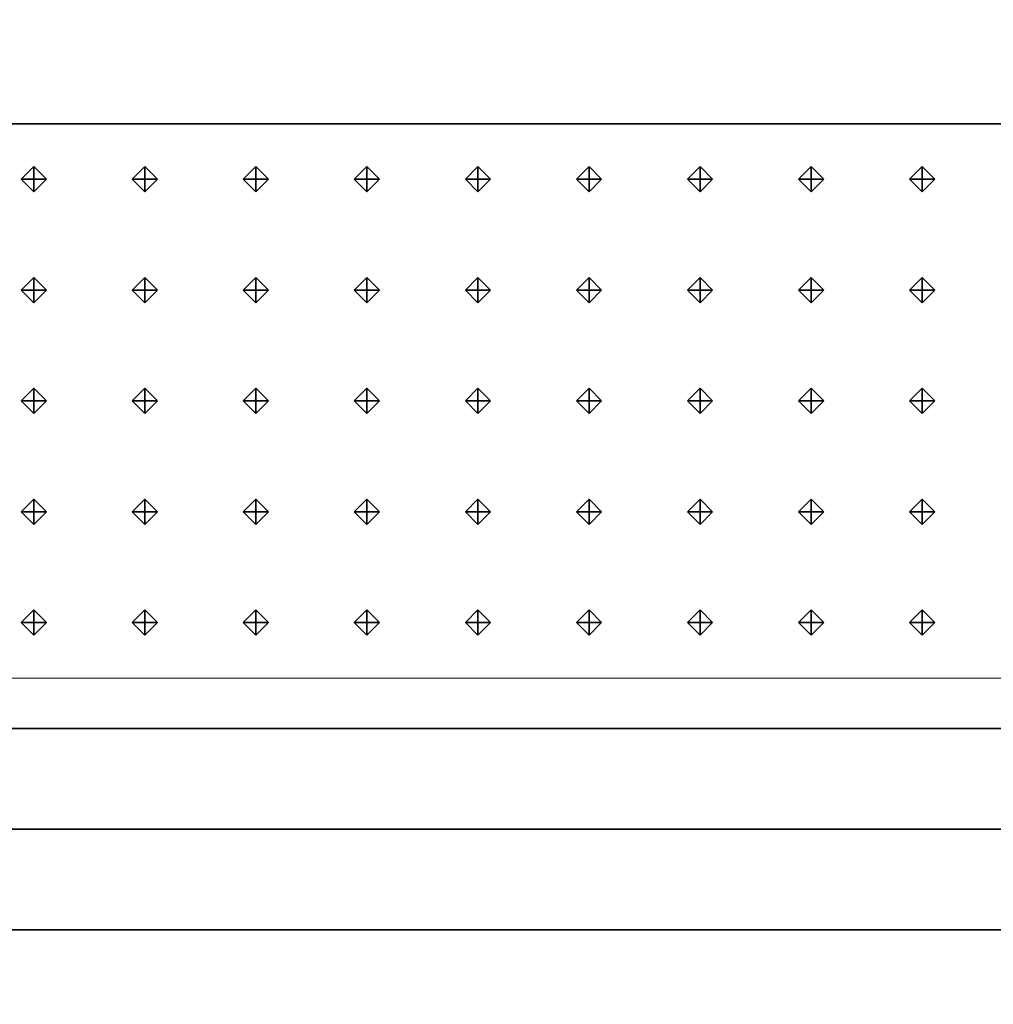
# Model space of a CAD drawing. Header units: inches. Extents: x 0.1 to 82.8, y 0.2 to 48.3.
# Tile 102 of 110: x 42 to 43.9, y 4 to 5.9. Entities that reach past the tile are written whole.
import ezdxf

# ---------------------------------------------------------------- set-up
doc = ezdxf.new("R2010")
doc.units = ezdxf.units.IN
doc.header["$MEASUREMENT"] = 0
doc.layers.add('DLX_CALC', color=3, linetype='Continuous', true_color=0x00ff00)
doc.layers.add('DLX_CONT', color=7, linetype='Continuous', true_color=0x969696)

msp = doc.modelspace()

# ---------------------------------------------------------------- linework, layer by layer
at = {"layer": 'DLX_CALC'}
for points in [[(45.6486, 5.713, 0), (45.6486, 33.013, 0), (0.3486, 33.0132, 0), (0.3485, 0.4132, 0), (0.3889, 0.4132, 0), (0.3889, 5.7132, 0), (45.6486, 5.713, 0)], [(45.6486, 5.713, 0), (0.4714, 5.7132, 0)], [(0.8486, 5.7132, 0), (45.1486, 5.713, 0)], [(0.4714, 4.6132, 0), (45.6486, 4.613, 0)]]:
    msp.add_polyline3d(points, dxfattribs=at)
at = {"layer": 'DLX_CONT'}
for points in [[(45.6486, 5.713, 0), (0.3889, 5.7132, 0)], [(0.3889, 5.7132, 0), (45.6486, 5.713, 0)], [(45.6486, 5.713, 0), (0.3889, 5.7132, 0)], [(0.3889, 5.7132, 0), (45.6486, 5.713, 0)], [(0.4238, 4.5132, 0), (45.6486, 4.513, 0)], [(45.6486, 4.513, 0), (0.4238, 4.5132, 0)], [(45.6486, 4.513, 0), (0.4238, 4.5132, 0)], [(0.4238, 4.5132, 0), (45.6486, 4.513, 0)], [(0.4238, 4.5132, 0), (45.6486, 4.513, 0)], [(45.6486, 4.513, 0), (0.4238, 4.5132, 0)], [(0.3889, 4.3132, 0), (45.6137, 4.313, 0)], [(45.6137, 4.313, 0), (0.3889, 4.3132, 0)], [(0.4238, 4.3132, 0), (45.6137, 4.313, 0)], [(45.6137, 4.313, 0), (0.4238, 4.3132, 0)], [(45.6137, 4.313, 0), (0.4238, 4.3132, 0)], [(0.4238, 4.3132, 0), (45.6137, 4.313, 0)], [(45.5733, 4.113, 0), (0.3486, 4.1132, 0)], [(0.3486, 4.1132, 0), (45.5733, 4.113, 0)], [(0.3486, 4.1132, 0), (45.5733, 4.113, 0)], [(45.5733, 4.113, 0), (0.3486, 4.1132, 0)]]:
    msp.add_polyline3d(points, dxfattribs=at)

# ---------------------------------------------------------------- meshes
at = {"layer": 'DLX_CALC'}
mesh = msp.add_polyface(dxfattribs=at)
corners = [(42.0123, 5.578), (42.0373, 5.603), (42.0123, 5.603), (42.0373, 5.603), (42.0123, 5.628), (42.0123, 5.603), (42.0123, 5.628), (41.9873, 5.603), (42.0123, 5.603), (41.9873, 5.603), (42.0123, 5.578), (42.0123, 5.603), (42.0373, 5.603), (42.0123, 5.578), (42.0123, 5.603), (42.0123, 5.628), (42.0373, 5.603), (42.0123, 5.603), (41.9873, 5.603), (42.0123, 5.628), (42.0123, 5.603), (42.0123, 5.578), (41.9873, 5.603), (42.0123, 5.603)]
mesh.append_faces([[corners[k] for k in face] for face in [(0, 1, 2), (3, 4, 5), (6, 7, 8), (9, 10, 11), (12, 13, 14), (15, 16, 17), (18, 19, 20), (21, 22, 23)]])
mesh = msp.add_polyface(dxfattribs=at)
corners = [(42.2327, 5.578), (42.2577, 5.603), (42.2327, 5.603), (42.2577, 5.603), (42.2327, 5.628), (42.2327, 5.603), (42.2327, 5.628), (42.2077, 5.603), (42.2327, 5.603), (42.2077, 5.603), (42.2327, 5.578), (42.2327, 5.603), (42.2577, 5.603), (42.2327, 5.578), (42.2327, 5.603), (42.2327, 5.628), (42.2577, 5.603), (42.2327, 5.603), (42.2077, 5.603), (42.2327, 5.628), (42.2327, 5.603), (42.2327, 5.578), (42.2077, 5.603), (42.2327, 5.603)]
mesh.append_faces([[corners[k] for k in face] for face in [(0, 1, 2), (3, 4, 5), (6, 7, 8), (9, 10, 11), (12, 13, 14), (15, 16, 17), (18, 19, 20), (21, 22, 23)]])
mesh = msp.add_polyface(dxfattribs=at)
corners = [(42.4531, 5.578), (42.4781, 5.603), (42.4531, 5.603), (42.4781, 5.603), (42.4531, 5.628), (42.4531, 5.603), (42.4531, 5.628), (42.4281, 5.603), (42.4531, 5.603), (42.4281, 5.603), (42.4531, 5.578), (42.4531, 5.603), (42.4781, 5.603), (42.4531, 5.578), (42.4531, 5.603), (42.4531, 5.628), (42.4781, 5.603), (42.4531, 5.603), (42.4281, 5.603), (42.4531, 5.628), (42.4531, 5.603), (42.4531, 5.578), (42.4281, 5.603), (42.4531, 5.603)]
mesh.append_faces([[corners[k] for k in face] for face in [(0, 1, 2), (3, 4, 5), (6, 7, 8), (9, 10, 11), (12, 13, 14), (15, 16, 17), (18, 19, 20), (21, 22, 23)]])
mesh = msp.add_polyface(dxfattribs=at)
corners = [(42.6735, 5.578), (42.6985, 5.603), (42.6735, 5.603), (42.6985, 5.603), (42.6735, 5.628), (42.6735, 5.603), (42.6735, 5.628), (42.6485, 5.603), (42.6735, 5.603), (42.6485, 5.603), (42.6735, 5.578), (42.6735, 5.603), (42.6985, 5.603), (42.6735, 5.578), (42.6735, 5.603), (42.6735, 5.628), (42.6985, 5.603), (42.6735, 5.603), (42.6485, 5.603), (42.6735, 5.628), (42.6735, 5.603), (42.6735, 5.578), (42.6485, 5.603), (42.6735, 5.603)]
mesh.append_faces([[corners[k] for k in face] for face in [(0, 1, 2), (3, 4, 5), (6, 7, 8), (9, 10, 11), (12, 13, 14), (15, 16, 17), (18, 19, 20), (21, 22, 23)]])
mesh = msp.add_polyface(dxfattribs=at)
corners = [(42.8938, 5.578), (42.9188, 5.603), (42.8938, 5.603), (42.9188, 5.603), (42.8938, 5.628), (42.8938, 5.603), (42.8938, 5.628), (42.8688, 5.603), (42.8938, 5.603), (42.8688, 5.603), (42.8938, 5.578), (42.8938, 5.603), (42.9188, 5.603), (42.8938, 5.578), (42.8938, 5.603), (42.8938, 5.628), (42.9188, 5.603), (42.8938, 5.603), (42.8688, 5.603), (42.8938, 5.628), (42.8938, 5.603), (42.8938, 5.578), (42.8688, 5.603), (42.8938, 5.603)]
mesh.append_faces([[corners[k] for k in face] for face in [(0, 1, 2), (3, 4, 5), (6, 7, 8), (9, 10, 11), (12, 13, 14), (15, 16, 17), (18, 19, 20), (21, 22, 23)]])
mesh = msp.add_polyface(dxfattribs=at)
corners = [(43.1142, 5.578), (43.1392, 5.603), (43.1142, 5.603), (43.1392, 5.603), (43.1142, 5.628), (43.1142, 5.603), (43.1142, 5.628), (43.0892, 5.603), (43.1142, 5.603), (43.0892, 5.603), (43.1142, 5.578), (43.1142, 5.603), (43.1392, 5.603), (43.1142, 5.578), (43.1142, 5.603), (43.1142, 5.628), (43.1392, 5.603), (43.1142, 5.603), (43.0892, 5.603), (43.1142, 5.628), (43.1142, 5.603), (43.1142, 5.578), (43.0892, 5.603), (43.1142, 5.603)]
mesh.append_faces([[corners[k] for k in face] for face in [(0, 1, 2), (3, 4, 5), (6, 7, 8), (9, 10, 11), (12, 13, 14), (15, 16, 17), (18, 19, 20), (21, 22, 23)]])
mesh = msp.add_polyface(dxfattribs=at)
corners = [(43.3346, 5.578), (43.3596, 5.603), (43.3346, 5.603), (43.3596, 5.603), (43.3346, 5.628), (43.3346, 5.603), (43.3346, 5.628), (43.3096, 5.603), (43.3346, 5.603), (43.3096, 5.603), (43.3346, 5.578), (43.3346, 5.603), (43.3596, 5.603), (43.3346, 5.578), (43.3346, 5.603), (43.3346, 5.628), (43.3596, 5.603), (43.3346, 5.603), (43.3096, 5.603), (43.3346, 5.628), (43.3346, 5.603), (43.3346, 5.578), (43.3096, 5.603), (43.3346, 5.603)]
mesh.append_faces([[corners[k] for k in face] for face in [(0, 1, 2), (3, 4, 5), (6, 7, 8), (9, 10, 11), (12, 13, 14), (15, 16, 17), (18, 19, 20), (21, 22, 23)]])
mesh = msp.add_polyface(dxfattribs=at)
corners = [(43.555, 5.578), (43.58, 5.603), (43.555, 5.603), (43.58, 5.603), (43.555, 5.628), (43.555, 5.603), (43.555, 5.628), (43.53, 5.603), (43.555, 5.603), (43.53, 5.603), (43.555, 5.578), (43.555, 5.603), (43.58, 5.603), (43.555, 5.578), (43.555, 5.603), (43.555, 5.628), (43.58, 5.603), (43.555, 5.603), (43.53, 5.603), (43.555, 5.628), (43.555, 5.603), (43.555, 5.578), (43.53, 5.603), (43.555, 5.603)]
mesh.append_faces([[corners[k] for k in face] for face in [(0, 1, 2), (3, 4, 5), (6, 7, 8), (9, 10, 11), (12, 13, 14), (15, 16, 17), (18, 19, 20), (21, 22, 23)]])
mesh = msp.add_polyface(dxfattribs=at)
corners = [(43.7754, 5.578), (43.8004, 5.603), (43.7754, 5.603), (43.8004, 5.603), (43.7754, 5.628), (43.7754, 5.603), (43.7754, 5.628), (43.7504, 5.603), (43.7754, 5.603), (43.7504, 5.603), (43.7754, 5.578), (43.7754, 5.603), (43.8004, 5.603), (43.7754, 5.578), (43.7754, 5.603), (43.7754, 5.628), (43.8004, 5.603), (43.7754, 5.603), (43.7504, 5.603), (43.7754, 5.628), (43.7754, 5.603), (43.7754, 5.578), (43.7504, 5.603), (43.7754, 5.603)]
mesh.append_faces([[corners[k] for k in face] for face in [(0, 1, 2), (3, 4, 5), (6, 7, 8), (9, 10, 11), (12, 13, 14), (15, 16, 17), (18, 19, 20), (21, 22, 23)]])
mesh = msp.add_polyface(dxfattribs=at)
corners = [(42.0123, 5.358), (42.0373, 5.383), (42.0123, 5.383), (42.0373, 5.383), (42.0123, 5.408), (42.0123, 5.383), (42.0123, 5.408), (41.9873, 5.383), (42.0123, 5.383), (41.9873, 5.383), (42.0123, 5.358), (42.0123, 5.383), (42.0373, 5.383), (42.0123, 5.358), (42.0123, 5.383), (42.0123, 5.408), (42.0373, 5.383), (42.0123, 5.383), (41.9873, 5.383), (42.0123, 5.408), (42.0123, 5.383), (42.0123, 5.358), (41.9873, 5.383), (42.0123, 5.383)]
mesh.append_faces([[corners[k] for k in face] for face in [(0, 1, 2), (3, 4, 5), (6, 7, 8), (9, 10, 11), (12, 13, 14), (15, 16, 17), (18, 19, 20), (21, 22, 23)]])
mesh = msp.add_polyface(dxfattribs=at)
corners = [(42.2327, 5.358), (42.2577, 5.383), (42.2327, 5.383), (42.2577, 5.383), (42.2327, 5.408), (42.2327, 5.383), (42.2327, 5.408), (42.2077, 5.383), (42.2327, 5.383), (42.2077, 5.383), (42.2327, 5.358), (42.2327, 5.383), (42.2577, 5.383), (42.2327, 5.358), (42.2327, 5.383), (42.2327, 5.408), (42.2577, 5.383), (42.2327, 5.383), (42.2077, 5.383), (42.2327, 5.408), (42.2327, 5.383), (42.2327, 5.358), (42.2077, 5.383), (42.2327, 5.383)]
mesh.append_faces([[corners[k] for k in face] for face in [(0, 1, 2), (3, 4, 5), (6, 7, 8), (9, 10, 11), (12, 13, 14), (15, 16, 17), (18, 19, 20), (21, 22, 23)]])
mesh = msp.add_polyface(dxfattribs=at)
corners = [(42.4531, 5.358), (42.4781, 5.383), (42.4531, 5.383), (42.4781, 5.383), (42.4531, 5.408), (42.4531, 5.383), (42.4531, 5.408), (42.4281, 5.383), (42.4531, 5.383), (42.4281, 5.383), (42.4531, 5.358), (42.4531, 5.383), (42.4781, 5.383), (42.4531, 5.358), (42.4531, 5.383), (42.4531, 5.408), (42.4781, 5.383), (42.4531, 5.383), (42.4281, 5.383), (42.4531, 5.408), (42.4531, 5.383), (42.4531, 5.358), (42.4281, 5.383), (42.4531, 5.383)]
mesh.append_faces([[corners[k] for k in face] for face in [(0, 1, 2), (3, 4, 5), (6, 7, 8), (9, 10, 11), (12, 13, 14), (15, 16, 17), (18, 19, 20), (21, 22, 23)]])
mesh = msp.add_polyface(dxfattribs=at)
corners = [(42.6735, 5.358), (42.6985, 5.383), (42.6735, 5.383), (42.6985, 5.383), (42.6735, 5.408), (42.6735, 5.383), (42.6735, 5.408), (42.6485, 5.383), (42.6735, 5.383), (42.6485, 5.383), (42.6735, 5.358), (42.6735, 5.383), (42.6985, 5.383), (42.6735, 5.358), (42.6735, 5.383), (42.6735, 5.408), (42.6985, 5.383), (42.6735, 5.383), (42.6485, 5.383), (42.6735, 5.408), (42.6735, 5.383), (42.6735, 5.358), (42.6485, 5.383), (42.6735, 5.383)]
mesh.append_faces([[corners[k] for k in face] for face in [(0, 1, 2), (3, 4, 5), (6, 7, 8), (9, 10, 11), (12, 13, 14), (15, 16, 17), (18, 19, 20), (21, 22, 23)]])
mesh = msp.add_polyface(dxfattribs=at)
corners = [(42.8938, 5.358), (42.9188, 5.383), (42.8938, 5.383), (42.9188, 5.383), (42.8938, 5.408), (42.8938, 5.383), (42.8938, 5.408), (42.8688, 5.383), (42.8938, 5.383), (42.8688, 5.383), (42.8938, 5.358), (42.8938, 5.383), (42.9188, 5.383), (42.8938, 5.358), (42.8938, 5.383), (42.8938, 5.408), (42.9188, 5.383), (42.8938, 5.383), (42.8688, 5.383), (42.8938, 5.408), (42.8938, 5.383), (42.8938, 5.358), (42.8688, 5.383), (42.8938, 5.383)]
mesh.append_faces([[corners[k] for k in face] for face in [(0, 1, 2), (3, 4, 5), (6, 7, 8), (9, 10, 11), (12, 13, 14), (15, 16, 17), (18, 19, 20), (21, 22, 23)]])
mesh = msp.add_polyface(dxfattribs=at)
corners = [(43.1142, 5.358), (43.1392, 5.383), (43.1142, 5.383), (43.1392, 5.383), (43.1142, 5.408), (43.1142, 5.383), (43.1142, 5.408), (43.0892, 5.383), (43.1142, 5.383), (43.0892, 5.383), (43.1142, 5.358), (43.1142, 5.383), (43.1392, 5.383), (43.1142, 5.358), (43.1142, 5.383), (43.1142, 5.408), (43.1392, 5.383), (43.1142, 5.383), (43.0892, 5.383), (43.1142, 5.408), (43.1142, 5.383), (43.1142, 5.358), (43.0892, 5.383), (43.1142, 5.383)]
mesh.append_faces([[corners[k] for k in face] for face in [(0, 1, 2), (3, 4, 5), (6, 7, 8), (9, 10, 11), (12, 13, 14), (15, 16, 17), (18, 19, 20), (21, 22, 23)]])
mesh = msp.add_polyface(dxfattribs=at)
corners = [(43.3346, 5.358), (43.3596, 5.383), (43.3346, 5.383), (43.3596, 5.383), (43.3346, 5.408), (43.3346, 5.383), (43.3346, 5.408), (43.3096, 5.383), (43.3346, 5.383), (43.3096, 5.383), (43.3346, 5.358), (43.3346, 5.383), (43.3596, 5.383), (43.3346, 5.358), (43.3346, 5.383), (43.3346, 5.408), (43.3596, 5.383), (43.3346, 5.383), (43.3096, 5.383), (43.3346, 5.408), (43.3346, 5.383), (43.3346, 5.358), (43.3096, 5.383), (43.3346, 5.383)]
mesh.append_faces([[corners[k] for k in face] for face in [(0, 1, 2), (3, 4, 5), (6, 7, 8), (9, 10, 11), (12, 13, 14), (15, 16, 17), (18, 19, 20), (21, 22, 23)]])
mesh = msp.add_polyface(dxfattribs=at)
corners = [(43.555, 5.358), (43.58, 5.383), (43.555, 5.383), (43.58, 5.383), (43.555, 5.408), (43.555, 5.383), (43.555, 5.408), (43.53, 5.383), (43.555, 5.383), (43.53, 5.383), (43.555, 5.358), (43.555, 5.383), (43.58, 5.383), (43.555, 5.358), (43.555, 5.383), (43.555, 5.408), (43.58, 5.383), (43.555, 5.383), (43.53, 5.383), (43.555, 5.408), (43.555, 5.383), (43.555, 5.358), (43.53, 5.383), (43.555, 5.383)]
mesh.append_faces([[corners[k] for k in face] for face in [(0, 1, 2), (3, 4, 5), (6, 7, 8), (9, 10, 11), (12, 13, 14), (15, 16, 17), (18, 19, 20), (21, 22, 23)]])
mesh = msp.add_polyface(dxfattribs=at)
corners = [(43.7754, 5.358), (43.8004, 5.383), (43.7754, 5.383), (43.8004, 5.383), (43.7754, 5.408), (43.7754, 5.383), (43.7754, 5.408), (43.7504, 5.383), (43.7754, 5.383), (43.7504, 5.383), (43.7754, 5.358), (43.7754, 5.383), (43.8004, 5.383), (43.7754, 5.358), (43.7754, 5.383), (43.7754, 5.408), (43.8004, 5.383), (43.7754, 5.383), (43.7504, 5.383), (43.7754, 5.408), (43.7754, 5.383), (43.7754, 5.358), (43.7504, 5.383), (43.7754, 5.383)]
mesh.append_faces([[corners[k] for k in face] for face in [(0, 1, 2), (3, 4, 5), (6, 7, 8), (9, 10, 11), (12, 13, 14), (15, 16, 17), (18, 19, 20), (21, 22, 23)]])
mesh = msp.add_polyface(dxfattribs=at)
corners = [(42.0123, 5.138), (42.0373, 5.163), (42.0123, 5.163), (42.0373, 5.163), (42.0123, 5.188), (42.0123, 5.163), (42.0123, 5.188), (41.9873, 5.163), (42.0123, 5.163), (41.9873, 5.163), (42.0123, 5.138), (42.0123, 5.163), (42.0373, 5.163), (42.0123, 5.138), (42.0123, 5.163), (42.0123, 5.188), (42.0373, 5.163), (42.0123, 5.163), (41.9873, 5.163), (42.0123, 5.188), (42.0123, 5.163), (42.0123, 5.138), (41.9873, 5.163), (42.0123, 5.163)]
mesh.append_faces([[corners[k] for k in face] for face in [(0, 1, 2), (3, 4, 5), (6, 7, 8), (9, 10, 11), (12, 13, 14), (15, 16, 17), (18, 19, 20), (21, 22, 23)]])
mesh = msp.add_polyface(dxfattribs=at)
corners = [(42.2327, 5.138), (42.2577, 5.163), (42.2327, 5.163), (42.2577, 5.163), (42.2327, 5.188), (42.2327, 5.163), (42.2327, 5.188), (42.2077, 5.163), (42.2327, 5.163), (42.2077, 5.163), (42.2327, 5.138), (42.2327, 5.163), (42.2577, 5.163), (42.2327, 5.138), (42.2327, 5.163), (42.2327, 5.188), (42.2577, 5.163), (42.2327, 5.163), (42.2077, 5.163), (42.2327, 5.188), (42.2327, 5.163), (42.2327, 5.138), (42.2077, 5.163), (42.2327, 5.163)]
mesh.append_faces([[corners[k] for k in face] for face in [(0, 1, 2), (3, 4, 5), (6, 7, 8), (9, 10, 11), (12, 13, 14), (15, 16, 17), (18, 19, 20), (21, 22, 23)]])
mesh = msp.add_polyface(dxfattribs=at)
corners = [(42.4531, 5.138), (42.4781, 5.163), (42.4531, 5.163), (42.4781, 5.163), (42.4531, 5.188), (42.4531, 5.163), (42.4531, 5.188), (42.4281, 5.163), (42.4531, 5.163), (42.4281, 5.163), (42.4531, 5.138), (42.4531, 5.163), (42.4781, 5.163), (42.4531, 5.138), (42.4531, 5.163), (42.4531, 5.188), (42.4781, 5.163), (42.4531, 5.163), (42.4281, 5.163), (42.4531, 5.188), (42.4531, 5.163), (42.4531, 5.138), (42.4281, 5.163), (42.4531, 5.163)]
mesh.append_faces([[corners[k] for k in face] for face in [(0, 1, 2), (3, 4, 5), (6, 7, 8), (9, 10, 11), (12, 13, 14), (15, 16, 17), (18, 19, 20), (21, 22, 23)]])
mesh = msp.add_polyface(dxfattribs=at)
corners = [(42.6735, 5.138), (42.6985, 5.163), (42.6735, 5.163), (42.6985, 5.163), (42.6735, 5.188), (42.6735, 5.163), (42.6735, 5.188), (42.6485, 5.163), (42.6735, 5.163), (42.6485, 5.163), (42.6735, 5.138), (42.6735, 5.163), (42.6985, 5.163), (42.6735, 5.138), (42.6735, 5.163), (42.6735, 5.188), (42.6985, 5.163), (42.6735, 5.163), (42.6485, 5.163), (42.6735, 5.188), (42.6735, 5.163), (42.6735, 5.138), (42.6485, 5.163), (42.6735, 5.163)]
mesh.append_faces([[corners[k] for k in face] for face in [(0, 1, 2), (3, 4, 5), (6, 7, 8), (9, 10, 11), (12, 13, 14), (15, 16, 17), (18, 19, 20), (21, 22, 23)]])
mesh = msp.add_polyface(dxfattribs=at)
corners = [(42.8938, 5.138), (42.9188, 5.163), (42.8938, 5.163), (42.9188, 5.163), (42.8938, 5.188), (42.8938, 5.163), (42.8938, 5.188), (42.8688, 5.163), (42.8938, 5.163), (42.8688, 5.163), (42.8938, 5.138), (42.8938, 5.163), (42.9188, 5.163), (42.8938, 5.138), (42.8938, 5.163), (42.8938, 5.188), (42.9188, 5.163), (42.8938, 5.163), (42.8688, 5.163), (42.8938, 5.188), (42.8938, 5.163), (42.8938, 5.138), (42.8688, 5.163), (42.8938, 5.163)]
mesh.append_faces([[corners[k] for k in face] for face in [(0, 1, 2), (3, 4, 5), (6, 7, 8), (9, 10, 11), (12, 13, 14), (15, 16, 17), (18, 19, 20), (21, 22, 23)]])
mesh = msp.add_polyface(dxfattribs=at)
corners = [(43.1142, 5.138), (43.1392, 5.163), (43.1142, 5.163), (43.1392, 5.163), (43.1142, 5.188), (43.1142, 5.163), (43.1142, 5.188), (43.0892, 5.163), (43.1142, 5.163), (43.0892, 5.163), (43.1142, 5.138), (43.1142, 5.163), (43.1392, 5.163), (43.1142, 5.138), (43.1142, 5.163), (43.1142, 5.188), (43.1392, 5.163), (43.1142, 5.163), (43.0892, 5.163), (43.1142, 5.188), (43.1142, 5.163), (43.1142, 5.138), (43.0892, 5.163), (43.1142, 5.163)]
mesh.append_faces([[corners[k] for k in face] for face in [(0, 1, 2), (3, 4, 5), (6, 7, 8), (9, 10, 11), (12, 13, 14), (15, 16, 17), (18, 19, 20), (21, 22, 23)]])
mesh = msp.add_polyface(dxfattribs=at)
corners = [(43.3346, 5.138), (43.3596, 5.163), (43.3346, 5.163), (43.3596, 5.163), (43.3346, 5.188), (43.3346, 5.163), (43.3346, 5.188), (43.3096, 5.163), (43.3346, 5.163), (43.3096, 5.163), (43.3346, 5.138), (43.3346, 5.163), (43.3596, 5.163), (43.3346, 5.138), (43.3346, 5.163), (43.3346, 5.188), (43.3596, 5.163), (43.3346, 5.163), (43.3096, 5.163), (43.3346, 5.188), (43.3346, 5.163), (43.3346, 5.138), (43.3096, 5.163), (43.3346, 5.163)]
mesh.append_faces([[corners[k] for k in face] for face in [(0, 1, 2), (3, 4, 5), (6, 7, 8), (9, 10, 11), (12, 13, 14), (15, 16, 17), (18, 19, 20), (21, 22, 23)]])
mesh = msp.add_polyface(dxfattribs=at)
corners = [(43.555, 5.138), (43.58, 5.163), (43.555, 5.163), (43.58, 5.163), (43.555, 5.188), (43.555, 5.163), (43.555, 5.188), (43.53, 5.163), (43.555, 5.163), (43.53, 5.163), (43.555, 5.138), (43.555, 5.163), (43.58, 5.163), (43.555, 5.138), (43.555, 5.163), (43.555, 5.188), (43.58, 5.163), (43.555, 5.163), (43.53, 5.163), (43.555, 5.188), (43.555, 5.163), (43.555, 5.138), (43.53, 5.163), (43.555, 5.163)]
mesh.append_faces([[corners[k] for k in face] for face in [(0, 1, 2), (3, 4, 5), (6, 7, 8), (9, 10, 11), (12, 13, 14), (15, 16, 17), (18, 19, 20), (21, 22, 23)]])
mesh = msp.add_polyface(dxfattribs=at)
corners = [(43.7754, 5.138), (43.8004, 5.163), (43.7754, 5.163), (43.8004, 5.163), (43.7754, 5.188), (43.7754, 5.163), (43.7754, 5.188), (43.7504, 5.163), (43.7754, 5.163), (43.7504, 5.163), (43.7754, 5.138), (43.7754, 5.163), (43.8004, 5.163), (43.7754, 5.138), (43.7754, 5.163), (43.7754, 5.188), (43.8004, 5.163), (43.7754, 5.163), (43.7504, 5.163), (43.7754, 5.188), (43.7754, 5.163), (43.7754, 5.138), (43.7504, 5.163), (43.7754, 5.163)]
mesh.append_faces([[corners[k] for k in face] for face in [(0, 1, 2), (3, 4, 5), (6, 7, 8), (9, 10, 11), (12, 13, 14), (15, 16, 17), (18, 19, 20), (21, 22, 23)]])
mesh = msp.add_polyface(dxfattribs=at)
corners = [(42.0123, 4.918), (42.0373, 4.943), (42.0123, 4.943), (42.0373, 4.943), (42.0123, 4.968), (42.0123, 4.943), (42.0123, 4.968), (41.9873, 4.943), (42.0123, 4.943), (41.9873, 4.943), (42.0123, 4.918), (42.0123, 4.943), (42.0373, 4.943), (42.0123, 4.918), (42.0123, 4.943), (42.0123, 4.968), (42.0373, 4.943), (42.0123, 4.943), (41.9873, 4.943), (42.0123, 4.968), (42.0123, 4.943), (42.0123, 4.918), (41.9873, 4.943), (42.0123, 4.943)]
mesh.append_faces([[corners[k] for k in face] for face in [(0, 1, 2), (3, 4, 5), (6, 7, 8), (9, 10, 11), (12, 13, 14), (15, 16, 17), (18, 19, 20), (21, 22, 23)]])
mesh = msp.add_polyface(dxfattribs=at)
corners = [(42.2327, 4.918), (42.2577, 4.943), (42.2327, 4.943), (42.2577, 4.943), (42.2327, 4.968), (42.2327, 4.943), (42.2327, 4.968), (42.2077, 4.943), (42.2327, 4.943), (42.2077, 4.943), (42.2327, 4.918), (42.2327, 4.943), (42.2577, 4.943), (42.2327, 4.918), (42.2327, 4.943), (42.2327, 4.968), (42.2577, 4.943), (42.2327, 4.943), (42.2077, 4.943), (42.2327, 4.968), (42.2327, 4.943), (42.2327, 4.918), (42.2077, 4.943), (42.2327, 4.943)]
mesh.append_faces([[corners[k] for k in face] for face in [(0, 1, 2), (3, 4, 5), (6, 7, 8), (9, 10, 11), (12, 13, 14), (15, 16, 17), (18, 19, 20), (21, 22, 23)]])
mesh = msp.add_polyface(dxfattribs=at)
corners = [(42.4531, 4.918), (42.4781, 4.943), (42.4531, 4.943), (42.4781, 4.943), (42.4531, 4.968), (42.4531, 4.943), (42.4531, 4.968), (42.4281, 4.943), (42.4531, 4.943), (42.4281, 4.943), (42.4531, 4.918), (42.4531, 4.943), (42.4781, 4.943), (42.4531, 4.918), (42.4531, 4.943), (42.4531, 4.968), (42.4781, 4.943), (42.4531, 4.943), (42.4281, 4.943), (42.4531, 4.968), (42.4531, 4.943), (42.4531, 4.918), (42.4281, 4.943), (42.4531, 4.943)]
mesh.append_faces([[corners[k] for k in face] for face in [(0, 1, 2), (3, 4, 5), (6, 7, 8), (9, 10, 11), (12, 13, 14), (15, 16, 17), (18, 19, 20), (21, 22, 23)]])
mesh = msp.add_polyface(dxfattribs=at)
corners = [(42.6735, 4.918), (42.6985, 4.943), (42.6735, 4.943), (42.6985, 4.943), (42.6735, 4.968), (42.6735, 4.943), (42.6735, 4.968), (42.6485, 4.943), (42.6735, 4.943), (42.6485, 4.943), (42.6735, 4.918), (42.6735, 4.943), (42.6985, 4.943), (42.6735, 4.918), (42.6735, 4.943), (42.6735, 4.968), (42.6985, 4.943), (42.6735, 4.943), (42.6485, 4.943), (42.6735, 4.968), (42.6735, 4.943), (42.6735, 4.918), (42.6485, 4.943), (42.6735, 4.943)]
mesh.append_faces([[corners[k] for k in face] for face in [(0, 1, 2), (3, 4, 5), (6, 7, 8), (9, 10, 11), (12, 13, 14), (15, 16, 17), (18, 19, 20), (21, 22, 23)]])
mesh = msp.add_polyface(dxfattribs=at)
corners = [(42.8938, 4.918), (42.9188, 4.943), (42.8938, 4.943), (42.9188, 4.943), (42.8938, 4.968), (42.8938, 4.943), (42.8938, 4.968), (42.8688, 4.943), (42.8938, 4.943), (42.8688, 4.943), (42.8938, 4.918), (42.8938, 4.943), (42.9188, 4.943), (42.8938, 4.918), (42.8938, 4.943), (42.8938, 4.968), (42.9188, 4.943), (42.8938, 4.943), (42.8688, 4.943), (42.8938, 4.968), (42.8938, 4.943), (42.8938, 4.918), (42.8688, 4.943), (42.8938, 4.943)]
mesh.append_faces([[corners[k] for k in face] for face in [(0, 1, 2), (3, 4, 5), (6, 7, 8), (9, 10, 11), (12, 13, 14), (15, 16, 17), (18, 19, 20), (21, 22, 23)]])
mesh = msp.add_polyface(dxfattribs=at)
corners = [(43.1142, 4.918), (43.1392, 4.943), (43.1142, 4.943), (43.1392, 4.943), (43.1142, 4.968), (43.1142, 4.943), (43.1142, 4.968), (43.0892, 4.943), (43.1142, 4.943), (43.0892, 4.943), (43.1142, 4.918), (43.1142, 4.943), (43.1392, 4.943), (43.1142, 4.918), (43.1142, 4.943), (43.1142, 4.968), (43.1392, 4.943), (43.1142, 4.943), (43.0892, 4.943), (43.1142, 4.968), (43.1142, 4.943), (43.1142, 4.918), (43.0892, 4.943), (43.1142, 4.943)]
mesh.append_faces([[corners[k] for k in face] for face in [(0, 1, 2), (3, 4, 5), (6, 7, 8), (9, 10, 11), (12, 13, 14), (15, 16, 17), (18, 19, 20), (21, 22, 23)]])
mesh = msp.add_polyface(dxfattribs=at)
corners = [(43.3346, 4.918), (43.3596, 4.943), (43.3346, 4.943), (43.3596, 4.943), (43.3346, 4.968), (43.3346, 4.943), (43.3346, 4.968), (43.3096, 4.943), (43.3346, 4.943), (43.3096, 4.943), (43.3346, 4.918), (43.3346, 4.943), (43.3596, 4.943), (43.3346, 4.918), (43.3346, 4.943), (43.3346, 4.968), (43.3596, 4.943), (43.3346, 4.943), (43.3096, 4.943), (43.3346, 4.968), (43.3346, 4.943), (43.3346, 4.918), (43.3096, 4.943), (43.3346, 4.943)]
mesh.append_faces([[corners[k] for k in face] for face in [(0, 1, 2), (3, 4, 5), (6, 7, 8), (9, 10, 11), (12, 13, 14), (15, 16, 17), (18, 19, 20), (21, 22, 23)]])
mesh = msp.add_polyface(dxfattribs=at)
corners = [(43.555, 4.918), (43.58, 4.943), (43.555, 4.943), (43.58, 4.943), (43.555, 4.968), (43.555, 4.943), (43.555, 4.968), (43.53, 4.943), (43.555, 4.943), (43.53, 4.943), (43.555, 4.918), (43.555, 4.943), (43.58, 4.943), (43.555, 4.918), (43.555, 4.943), (43.555, 4.968), (43.58, 4.943), (43.555, 4.943), (43.53, 4.943), (43.555, 4.968), (43.555, 4.943), (43.555, 4.918), (43.53, 4.943), (43.555, 4.943)]
mesh.append_faces([[corners[k] for k in face] for face in [(0, 1, 2), (3, 4, 5), (6, 7, 8), (9, 10, 11), (12, 13, 14), (15, 16, 17), (18, 19, 20), (21, 22, 23)]])
mesh = msp.add_polyface(dxfattribs=at)
corners = [(43.7753, 4.918), (43.8004, 4.943), (43.7753, 4.943), (43.8004, 4.943), (43.7753, 4.968), (43.7753, 4.943), (43.7753, 4.968), (43.7503, 4.943), (43.7753, 4.943), (43.7503, 4.943), (43.7753, 4.918), (43.7753, 4.943), (43.8004, 4.943), (43.7753, 4.918), (43.7753, 4.943), (43.7753, 4.968), (43.8004, 4.943), (43.7753, 4.943), (43.7503, 4.943), (43.7753, 4.968), (43.7753, 4.943), (43.7753, 4.918), (43.7503, 4.943), (43.7753, 4.943)]
mesh.append_faces([[corners[k] for k in face] for face in [(0, 1, 2), (3, 4, 5), (6, 7, 8), (9, 10, 11), (12, 13, 14), (15, 16, 17), (18, 19, 20), (21, 22, 23)]])
mesh = msp.add_polyface(dxfattribs=at)
corners = [(42.0123, 4.698), (42.0373, 4.723), (42.0123, 4.723), (42.0373, 4.723), (42.0123, 4.748), (42.0123, 4.723), (42.0123, 4.748), (41.9873, 4.723), (42.0123, 4.723), (41.9873, 4.723), (42.0123, 4.698), (42.0123, 4.723), (42.0373, 4.723), (42.0123, 4.698), (42.0123, 4.723), (42.0123, 4.748), (42.0373, 4.723), (42.0123, 4.723), (41.9873, 4.723), (42.0123, 4.748), (42.0123, 4.723), (42.0123, 4.698), (41.9873, 4.723), (42.0123, 4.723)]
mesh.append_faces([[corners[k] for k in face] for face in [(0, 1, 2), (3, 4, 5), (6, 7, 8), (9, 10, 11), (12, 13, 14), (15, 16, 17), (18, 19, 20), (21, 22, 23)]])
mesh = msp.add_polyface(dxfattribs=at)
corners = [(42.2327, 4.698), (42.2577, 4.723), (42.2327, 4.723), (42.2577, 4.723), (42.2327, 4.748), (42.2327, 4.723), (42.2327, 4.748), (42.2077, 4.723), (42.2327, 4.723), (42.2077, 4.723), (42.2327, 4.698), (42.2327, 4.723), (42.2577, 4.723), (42.2327, 4.698), (42.2327, 4.723), (42.2327, 4.748), (42.2577, 4.723), (42.2327, 4.723), (42.2077, 4.723), (42.2327, 4.748), (42.2327, 4.723), (42.2327, 4.698), (42.2077, 4.723), (42.2327, 4.723)]
mesh.append_faces([[corners[k] for k in face] for face in [(0, 1, 2), (3, 4, 5), (6, 7, 8), (9, 10, 11), (12, 13, 14), (15, 16, 17), (18, 19, 20), (21, 22, 23)]])
mesh = msp.add_polyface(dxfattribs=at)
corners = [(42.4531, 4.698), (42.4781, 4.723), (42.4531, 4.723), (42.4781, 4.723), (42.4531, 4.748), (42.4531, 4.723), (42.4531, 4.748), (42.4281, 4.723), (42.4531, 4.723), (42.4281, 4.723), (42.4531, 4.698), (42.4531, 4.723), (42.4781, 4.723), (42.4531, 4.698), (42.4531, 4.723), (42.4531, 4.748), (42.4781, 4.723), (42.4531, 4.723), (42.4281, 4.723), (42.4531, 4.748), (42.4531, 4.723), (42.4531, 4.698), (42.4281, 4.723), (42.4531, 4.723)]
mesh.append_faces([[corners[k] for k in face] for face in [(0, 1, 2), (3, 4, 5), (6, 7, 8), (9, 10, 11), (12, 13, 14), (15, 16, 17), (18, 19, 20), (21, 22, 23)]])
mesh = msp.add_polyface(dxfattribs=at)
corners = [(42.6735, 4.698), (42.6985, 4.723), (42.6735, 4.723), (42.6985, 4.723), (42.6735, 4.748), (42.6735, 4.723), (42.6735, 4.748), (42.6485, 4.723), (42.6735, 4.723), (42.6485, 4.723), (42.6735, 4.698), (42.6735, 4.723), (42.6985, 4.723), (42.6735, 4.698), (42.6735, 4.723), (42.6735, 4.748), (42.6985, 4.723), (42.6735, 4.723), (42.6485, 4.723), (42.6735, 4.748), (42.6735, 4.723), (42.6735, 4.698), (42.6485, 4.723), (42.6735, 4.723)]
mesh.append_faces([[corners[k] for k in face] for face in [(0, 1, 2), (3, 4, 5), (6, 7, 8), (9, 10, 11), (12, 13, 14), (15, 16, 17), (18, 19, 20), (21, 22, 23)]])
mesh = msp.add_polyface(dxfattribs=at)
corners = [(42.8938, 4.698), (42.9188, 4.723), (42.8938, 4.723), (42.9188, 4.723), (42.8938, 4.748), (42.8938, 4.723), (42.8938, 4.748), (42.8688, 4.723), (42.8938, 4.723), (42.8688, 4.723), (42.8938, 4.698), (42.8938, 4.723), (42.9188, 4.723), (42.8938, 4.698), (42.8938, 4.723), (42.8938, 4.748), (42.9188, 4.723), (42.8938, 4.723), (42.8688, 4.723), (42.8938, 4.748), (42.8938, 4.723), (42.8938, 4.698), (42.8688, 4.723), (42.8938, 4.723)]
mesh.append_faces([[corners[k] for k in face] for face in [(0, 1, 2), (3, 4, 5), (6, 7, 8), (9, 10, 11), (12, 13, 14), (15, 16, 17), (18, 19, 20), (21, 22, 23)]])
mesh = msp.add_polyface(dxfattribs=at)
corners = [(43.1142, 4.698), (43.1392, 4.723), (43.1142, 4.723), (43.1392, 4.723), (43.1142, 4.748), (43.1142, 4.723), (43.1142, 4.748), (43.0892, 4.723), (43.1142, 4.723), (43.0892, 4.723), (43.1142, 4.698), (43.1142, 4.723), (43.1392, 4.723), (43.1142, 4.698), (43.1142, 4.723), (43.1142, 4.748), (43.1392, 4.723), (43.1142, 4.723), (43.0892, 4.723), (43.1142, 4.748), (43.1142, 4.723), (43.1142, 4.698), (43.0892, 4.723), (43.1142, 4.723)]
mesh.append_faces([[corners[k] for k in face] for face in [(0, 1, 2), (3, 4, 5), (6, 7, 8), (9, 10, 11), (12, 13, 14), (15, 16, 17), (18, 19, 20), (21, 22, 23)]])
mesh = msp.add_polyface(dxfattribs=at)
corners = [(43.3346, 4.698), (43.3596, 4.723), (43.3346, 4.723), (43.3596, 4.723), (43.3346, 4.748), (43.3346, 4.723), (43.3346, 4.748), (43.3096, 4.723), (43.3346, 4.723), (43.3096, 4.723), (43.3346, 4.698), (43.3346, 4.723), (43.3596, 4.723), (43.3346, 4.698), (43.3346, 4.723), (43.3346, 4.748), (43.3596, 4.723), (43.3346, 4.723), (43.3096, 4.723), (43.3346, 4.748), (43.3346, 4.723), (43.3346, 4.698), (43.3096, 4.723), (43.3346, 4.723)]
mesh.append_faces([[corners[k] for k in face] for face in [(0, 1, 2), (3, 4, 5), (6, 7, 8), (9, 10, 11), (12, 13, 14), (15, 16, 17), (18, 19, 20), (21, 22, 23)]])
mesh = msp.add_polyface(dxfattribs=at)
corners = [(43.555, 4.698), (43.58, 4.723), (43.555, 4.723), (43.58, 4.723), (43.555, 4.748), (43.555, 4.723), (43.555, 4.748), (43.53, 4.723), (43.555, 4.723), (43.53, 4.723), (43.555, 4.698), (43.555, 4.723), (43.58, 4.723), (43.555, 4.698), (43.555, 4.723), (43.555, 4.748), (43.58, 4.723), (43.555, 4.723), (43.53, 4.723), (43.555, 4.748), (43.555, 4.723), (43.555, 4.698), (43.53, 4.723), (43.555, 4.723)]
mesh.append_faces([[corners[k] for k in face] for face in [(0, 1, 2), (3, 4, 5), (6, 7, 8), (9, 10, 11), (12, 13, 14), (15, 16, 17), (18, 19, 20), (21, 22, 23)]])
mesh = msp.add_polyface(dxfattribs=at)
corners = [(43.7753, 4.698), (43.8004, 4.723), (43.7753, 4.723), (43.8004, 4.723), (43.7753, 4.748), (43.7753, 4.723), (43.7753, 4.748), (43.7503, 4.723), (43.7753, 4.723), (43.7503, 4.723), (43.7753, 4.698), (43.7753, 4.723), (43.8004, 4.723), (43.7753, 4.698), (43.7753, 4.723), (43.7753, 4.748), (43.8004, 4.723), (43.7753, 4.723), (43.7503, 4.723), (43.7753, 4.748), (43.7753, 4.723), (43.7753, 4.698), (43.7503, 4.723), (43.7753, 4.723)]
mesh.append_faces([[corners[k] for k in face] for face in [(0, 1, 2), (3, 4, 5), (6, 7, 8), (9, 10, 11), (12, 13, 14), (15, 16, 17), (18, 19, 20), (21, 22, 23)]])

doc.saveas('drawing.dxf')
